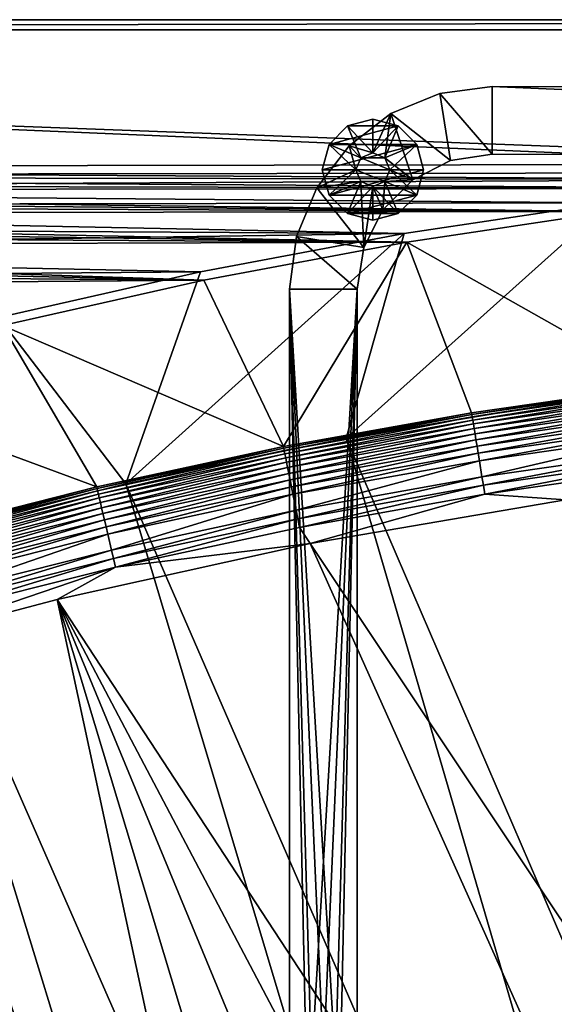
# Model space of a CAD drawing. Header units: metres. Extents: x 0 to 1501, y -1015 to 0.
# Tile 73 of 107: x 766 to 925, y -292 to 0. Entities that reach past the tile are written whole.
import ezdxf

# ---------------------------------------------------------------- set-up
doc = ezdxf.new("R2010")
doc.units = ezdxf.units.M

msp = doc.modelspace()

# ---------------------------------------------------------------- linework, layer by layer
at = {"layer": 'None'}
for points in [[(401.079681, -46.141403), (1063.192383, -45.303387), (0, 0)], [(0, 0), (1063.192383, -45.303387), (1500, 0)], [(1500, 0), (1500, 0, -45), (0, 0)], [(1500, 0, -45), (0, 0, -45), (0, 0)], [(0, 0, -45), (1500, 0, -45), (3, -3, -45)], [(1500, 0, -45), (1497.155151, -3, -45), (3, -3, -45)], [(1497.155151, -3, -3), (1062.936401, -42.705982, -3), (3, -3, -3)], [(1062.936401, -42.705982, -3), (399.166199, -43.825584, -3), (3, -3, -3)], [(3, -3, -3), (3, -3, -45), (1497.155151, -3, -3)], [(3, -3, -45), (1497.155151, -3, -45), (1497.155151, -3, -3)], [(1062.936401, -42.705982, -3), (1001.775391, -47.370544, -3), (399.166199, -43.825584, -3)], [(1001.775391, -47.370544, -3), (424.775909, -46.351501, -3), (399.166199, -43.825584, -3)], [(1063.192383, -45.303387), (401.079681, -46.141403), (1002.230469, -49.94701)], [(401.079681, -46.141403), (426.656219, -48.734936), (1002.230469, -49.94701)], [(424.775909, -46.351501, -3), (1001.775391, -47.370544, -3), (450.234894, -50.103752, -3)], [(1002.230469, -49.94701), (426.656219, -48.734936), (439.392426, -50.476563)], [(1001.775391, -47.370544, -3), (940.824768, -54.258831, -3), (450.234894, -50.103752, -3)], [(1002.230469, -49.94701), (439.392426, -50.476563), (941.4776, -56.803322)], [(439.392426, -50.476563), (452.084717, -52.513569), (941.4776, -56.803322)], [(450.234894, -50.103752, -3), (940.824768, -54.258831, -3), (475.487396, -55.058964, -3)], [(941.4776, -56.803322), (452.084717, -52.513569), (464.726257, -54.844849)], [(464.726257, -54.844849), (477.310242, -57.469151), (941.4776, -56.803322)], [(940.824768, -54.258831, -3), (880.165344, -63.36171, -3), (475.487396, -55.058964, -3)], [(475.487396, -55.058964, -3), (880.165344, -63.36171, -3), (500.479065, -61.195759, -3)], [(928.658752, -113.104782, -406), (863.073975, -123.910141, -406), (940.824768, -54.258831, -3)], [(863.073975, -123.910141, -406), (880.165344, -63.36171, -3), (940.824768, -54.258831, -3)], [(477.310242, -57.469151), (881.01416, -65.863258), (941.4776, -56.803322)], [(477.310242, -57.469151), (489.829865, -60.385052), (881.01416, -65.863258)], [(941.4776, -56.803322), (881.01416, -65.863258), (956.187256, -108.354591, -377.175201)], [(489.829865, -60.385052), (502.278381, -63.590981), (881.01416, -65.863258)], [(880.165344, -63.36171, -3), (525.156189, -68.495331, -3), (500.479065, -61.195759, -3)], [(881.01416, -65.863258), (502.278381, -63.590981), (514.649109, -67.085213)], [(880.165344, -63.36171, -3), (819.877563, -74.667107, -3), (525.156189, -68.495331, -3)], [(863.073975, -123.910141, -406), (797.747375, -137.438324, -406), (880.165344, -63.36171, -3)], [(797.747375, -137.438324, -406), (819.877563, -74.667107, -3), (880.165344, -63.36171, -3)], [(881.01416, -65.863258), (514.649109, -67.085213), (820.919922, -77.114853)], [(881.01416, -65.863258), (820.919922, -77.114853), (844.483032, -126.434929, -377.175201)], [(900.178101, -116.424416, -377.175201), (881.01416, -65.863258), (844.483032, -126.434929, -377.175201)], [(881.01416, -65.863258), (900.178101, -116.424416, -377.175201), (956.187256, -108.354591, -377.175201)], [(514.649109, -67.085213), (526.935303, -70.865852), (820.919922, -77.114853)], [(819.877563, -74.667107, -3), (549.466614, -76.936241, -3), (525.156189, -68.495331, -3)], [(820.919922, -77.114853), (526.935303, -70.865852), (539.13031, -74.930862)], [(539.13031, -74.930862), (551.227661, -79.278061), (820.919922, -77.114853)], [(819.877563, -74.667107, -3), (760.041382, -88.160034, -3), (549.466614, -76.936241, -3)], [(819.877563, -74.667107, -3), (797.747375, -137.438324, -406), (760.041382, -88.160034, -3)], [(551.227661, -79.278061), (761.274353, -90.543236), (820.919922, -77.114853)], [(844.483032, -126.434929, -377.175201), (820.919922, -77.114853), (761.274353, -90.543236)], [(797.747375, -137.438324, -406), (732.884949, -153.671341, -406), (760.041382, -88.160034, -3)], [(761.274353, -90.543236), (702.156311, -106.130661), (789.169373, -138.374039, -377.175201)], [(844.483032, -126.434929, -377.175201), (761.274353, -90.543236), (789.169373, -138.374039, -377.175201)], [(789.169373, -138.374039, -377.175201), (702.156311, -106.130661), (734.303772, -152.227341, -377.175201)], [(900.178101, -116.424416, -377.175201), (900.256592, -116.909286, -379.803467), (956.187256, -108.354591, -377.175201)], [(900.256592, -116.909286, -379.803467), (956.264587, -108.842209, -379.803467), (956.187256, -108.354591, -377.175201)], [(900.256592, -116.909286, -379.803467), (900.372559, -117.62574, -382.385681), (956.264587, -108.842209, -379.803467)], [(900.372559, -117.62574, -382.385681), (956.355591, -109.562263, -382.385681), (956.264587, -108.842209, -379.803467)], [(900.372559, -117.62574, -382.385681), (900.524841, -118.566681, -384.897552), (956.355591, -109.562263, -382.385681)], [(900.524841, -118.566681, -384.897552), (956.475098, -110.507927, -384.897552), (956.355591, -109.562263, -382.385681)], [(956.475098, -110.507927, -384.897552), (900.524841, -118.566681, -384.897552), (900.712341, -119.724991, -387.314758)], [(956.622253, -111.67205, -387.314758), (956.475098, -110.507927, -384.897552), (900.712341, -119.724991, -387.314758)], [(863.073975, -123.910141, -406), (928.658752, -113.104782, -406), (1062.969604, -587.750427, -406)], [(956.622253, -111.67205, -387.314758), (900.712341, -119.724991, -387.314758), (900.933655, -121.092499, -389.61441)], [(956.795959, -113.046425, -389.61441), (956.622253, -111.67205, -387.314758), (900.933655, -121.092499, -389.61441)], [(956.795959, -113.046425, -389.61441), (900.933655, -121.092499, -389.61441), (901.186829, -122.656799, -391.779236)], [(956.994629, -114.618576, -391.779236), (956.795959, -113.046425, -389.61441), (901.186829, -122.656799, -391.779236)], [(844.483032, -126.434929, -377.175201), (844.570251, -126.918381, -379.803467), (900.178101, -116.424416, -377.175201)], [(844.570251, -126.918381, -379.803467), (900.256592, -116.909286, -379.803467), (900.178101, -116.424416, -377.175201)], [(956.994629, -114.618576, -391.779236), (901.186829, -122.656799, -391.779236), (901.469727, -124.404419, -393.793457)], [(957.216614, -116.374962, -393.793457), (956.994629, -114.618576, -391.779236), (901.469727, -124.404419, -393.793457)], [(901.469727, -124.404419, -393.793457), (901.78009, -126.321877, -395.641296), (957.216614, -116.374962, -393.793457)], [(901.78009, -126.321877, -395.641296), (957.460144, -118.30204, -395.641296), (957.216614, -116.374962, -393.793457)], [(844.570251, -126.918381, -379.803467), (844.710999, -127.630371, -382.385681), (900.256592, -116.909286, -379.803467)], [(844.710999, -127.630371, -382.385681), (900.372559, -117.62574, -382.385681), (900.256592, -116.909286, -379.803467)], [(844.710999, -127.630371, -382.385681), (844.895935, -128.56546, -384.897552), (900.372559, -117.62574, -382.385681)], [(844.895935, -128.56546, -384.897552), (900.524841, -118.566681, -384.897552), (900.372559, -117.62574, -382.385681)], [(900.524841, -118.566681, -384.897552), (844.895935, -128.56546, -384.897552), (845.123535, -129.716553, -387.314758)], [(900.712341, -119.724991, -387.314758), (900.524841, -118.566681, -384.897552), (845.123535, -129.716553, -387.314758)], [(901.78009, -126.321877, -395.641296), (902.115662, -128.395065, -397.307617), (957.460144, -118.30204, -395.641296)], [(902.115662, -128.395065, -397.307617), (957.72345, -120.385635, -397.307617), (957.460144, -118.30204, -395.641296)], [(900.712341, -119.724991, -387.314758), (845.123535, -129.716553, -387.314758), (845.392273, -131.075546, -389.61441)], [(900.933655, -121.092499, -389.61441), (900.712341, -119.724991, -387.314758), (845.392273, -131.075546, -389.61441)], [(900.933655, -121.092499, -389.61441), (845.392273, -131.075546, -389.61441), (845.699646, -132.630112, -391.779236)], [(901.186829, -122.656799, -391.779236), (900.933655, -121.092499, -389.61441), (845.699646, -132.630112, -391.779236)], [(902.115662, -128.395065, -397.307617), (902.473694, -130.607285, -398.780426), (957.72345, -120.385635, -397.307617)], [(902.473694, -130.607285, -398.780426), (958.004456, -122.608963, -398.780426), (957.72345, -120.385635, -397.307617)], [(797.747375, -137.438324, -406), (863.073975, -123.910141, -406), (1009.002441, -623.525391, -406)], [(901.186829, -122.656799, -391.779236), (845.699646, -132.630112, -391.779236), (846.04303, -134.366837, -393.793457)], [(901.469727, -124.404419, -393.793457), (901.186829, -122.656799, -391.779236), (846.04303, -134.366837, -393.793457)], [(846.04303, -134.366837, -393.793457), (846.419861, -136.272354, -395.641296), (901.469727, -124.404419, -393.793457)], [(846.419861, -136.272354, -395.641296), (901.78009, -126.321877, -395.641296), (901.469727, -124.404419, -393.793457)], [(1009.002441, -623.525391, -406), (863.073975, -123.910141, -406), (1062.969604, -587.750427, -406)], [(903.246155, -135.379547, -401.100159), (958.004456, -122.608963, -398.780426), (902.473694, -130.607285, -398.780426)], [(903.246155, -135.379547, -401.100159), (958.610596, -127.405167, -401.100159), (958.004456, -122.608963, -398.780426)], [(789.169373, -138.374039, -377.175201), (789.272278, -138.855103, -379.803467), (844.483032, -126.434929, -377.175201)], [(789.272278, -138.855103, -379.803467), (844.570251, -126.918381, -379.803467), (844.483032, -126.434929, -377.175201)], [(789.272278, -138.855103, -379.803467), (789.437683, -139.561783, -382.385681), (844.570251, -126.918381, -379.803467)], [(789.437683, -139.561783, -382.385681), (844.710999, -127.630371, -382.385681), (844.570251, -126.918381, -379.803467)], [(789.437683, -139.561783, -382.385681), (789.654968, -140.489868, -384.897552), (844.710999, -127.630371, -382.385681)], [(789.654968, -140.489868, -384.897552), (844.895935, -128.56546, -384.897552), (844.710999, -127.630371, -382.385681)], [(846.419861, -136.272354, -395.641296), (846.827209, -138.332642, -397.307617), (901.78009, -126.321877, -395.641296)], [(846.827209, -138.332642, -397.307617), (902.115662, -128.395065, -397.307617), (901.78009, -126.321877, -395.641296)], [(903.246155, -135.379547, -401.100159), (903.654724, -137.903671, -401.92572), (958.610596, -127.405167, -401.100159)], [(903.654724, -137.903671, -401.92572), (958.931213, -129.941971, -401.92572), (958.610596, -127.405167, -401.100159)], [(844.895935, -128.56546, -384.897552), (789.654968, -140.489868, -384.897552), (789.922424, -141.63237, -387.314758)], [(845.123535, -129.716553, -387.314758), (844.895935, -128.56546, -384.897552), (789.922424, -141.63237, -387.314758)], [(845.123535, -129.716553, -387.314758), (789.922424, -141.63237, -387.314758), (790.23822, -142.981216, -389.61441)], [(845.392273, -131.075546, -389.61441), (845.123535, -129.716553, -387.314758), (790.23822, -142.981216, -389.61441)], [(845.392273, -131.075546, -389.61441), (790.23822, -142.981216, -389.61441), (790.599426, -144.524155, -391.779236)], [(845.699646, -132.630112, -391.779236), (845.392273, -131.075546, -389.61441), (790.599426, -144.524155, -391.779236)], [(846.827209, -138.332642, -397.307617), (847.261902, -140.531082, -398.780426), (902.115662, -128.395065, -397.307617)], [(847.261902, -140.531082, -398.780426), (902.473694, -130.607285, -398.780426), (902.115662, -128.395065, -397.307617)], [(902.473694, -130.607285, -398.780426), (847.261902, -140.531082, -398.780426), (848.199707, -145.273621, -401.100159)], [(848.199707, -145.273621, -401.100159), (903.246155, -135.379547, -401.100159), (902.473694, -130.607285, -398.780426)], [(903.654724, -137.903671, -401.92572), (904.073364, -140.490097, -402.52005), (958.931213, -129.941971, -401.92572)], [(958.931213, -129.941971, -401.92572), (904.073364, -140.490097, -402.52005), (959.259705, -132.541382, -402.52005)], [(845.699646, -132.630112, -391.779236), (790.599426, -144.524155, -391.779236), (791.00293, -146.24791, -393.793457)], [(846.04303, -134.366837, -393.793457), (845.699646, -132.630112, -391.779236), (791.00293, -146.24791, -393.793457)], [(959.259705, -132.541382, -402.52005), (904.073364, -140.490097, -402.52005), (928.027771, -142.184464, -403)], [(791.00293, -146.24791, -393.793457), (791.445679, -148.139191, -395.641296), (846.04303, -134.366837, -393.793457)], [(791.445679, -148.139191, -395.641296), (846.419861, -136.272354, -395.641296), (846.04303, -134.366837, -393.793457)], [(791.445679, -148.139191, -395.641296), (791.924377, -150.184067, -397.307617), (846.419861, -136.272354, -395.641296)], [(791.924377, -150.184067, -397.307617), (846.827209, -138.332642, -397.307617), (846.419861, -136.272354, -395.641296)], [(848.199707, -145.273621, -401.100159), (848.695679, -147.782043, -401.92572), (903.246155, -135.379547, -401.100159)], [(848.695679, -147.782043, -401.92572), (903.654724, -137.903671, -401.92572), (903.246155, -135.379547, -401.100159)], [(732.884949, -153.671341, -406), (797.747375, -137.438324, -406), (953.535645, -657.19519, -406)], [(734.303772, -152.227341, -377.175201), (734.426697, -152.703461, -379.803467), (789.169373, -138.374039, -377.175201)], [(734.426697, -152.703461, -379.803467), (789.272278, -138.855103, -379.803467), (789.169373, -138.374039, -377.175201)], [(734.426697, -152.703461, -379.803467), (734.616577, -153.403961, -382.385681), (789.272278, -138.855103, -379.803467)], [(734.616577, -153.403961, -382.385681), (789.437683, -139.561783, -382.385681), (789.272278, -138.855103, -379.803467)], [(734.616577, -153.403961, -382.385681), (734.865906, -154.323944, -384.897552), (789.437683, -139.561783, -382.385681)], [(734.865906, -154.323944, -384.897552), (789.654968, -140.489868, -384.897552), (789.437683, -139.561783, -382.385681)], [(792.435242, -152.366089, -398.780426), (846.827209, -138.332642, -397.307617), (791.924377, -150.184067, -397.307617)], [(847.261902, -140.531082, -398.780426), (846.827209, -138.332642, -397.307617), (792.435242, -152.366089, -398.780426)], [(953.535645, -657.19519, -406), (797.747375, -137.438324, -406), (1009.002441, -623.525391, -406)], [(848.695679, -147.782043, -401.92572), (849.203918, -150.352356, -402.52005), (903.654724, -137.903671, -401.92572)], [(849.203918, -150.352356, -402.52005), (904.073364, -140.490097, -402.52005), (903.654724, -137.903671, -401.92572)], [(789.654968, -140.489868, -384.897552), (734.865906, -154.323944, -384.897552), (735.172913, -155.456467, -387.314758)], [(789.922424, -141.63237, -387.314758), (789.654968, -140.489868, -384.897552), (735.172913, -155.456467, -387.314758)], [(789.922424, -141.63237, -387.314758), (735.172913, -155.456467, -387.314758), (735.535339, -156.793533, -389.61441)], [(790.23822, -142.981216, -389.61441), (789.922424, -141.63237, -387.314758), (735.535339, -156.793533, -389.61441)], [(793.53717, -157.073196, -401.100159), (847.261902, -140.531082, -398.780426), (792.435242, -152.366089, -398.780426)], [(848.199707, -145.273621, -401.100159), (847.261902, -140.531082, -398.780426), (793.53717, -157.073196, -401.100159)], [(904.073364, -140.490097, -402.52005), (849.203918, -150.352356, -402.52005), (852.363037, -155.16153, -403)], [(928.027771, -142.184464, -403), (904.073364, -140.490097, -402.52005), (852.363037, -155.16153, -403)], [(852.363037, -155.16153, -403), (1099.690308, -525.830444, -403), (928.027771, -142.184464, -403)], [(790.23822, -142.981216, -389.61441), (735.535339, -156.793533, -389.61441), (735.94989, -158.322998, -391.779236)], [(790.599426, -144.524155, -391.779236), (790.23822, -142.981216, -389.61441), (735.94989, -158.322998, -391.779236)], [(790.599426, -144.524155, -391.779236), (735.94989, -158.322998, -391.779236), (736.413086, -160.031693, -393.793457)], [(791.00293, -146.24791, -393.793457), (790.599426, -144.524155, -391.779236), (736.413086, -160.031693, -393.793457)], [(794.119995, -159.562866, -401.92572), (848.199707, -145.273621, -401.100159), (793.53717, -157.073196, -401.100159)], [(848.695679, -147.782043, -401.92572), (848.199707, -145.273621, -401.100159), (794.119995, -159.562866, -401.92572)], [(736.413086, -160.031693, -393.793457), (736.921265, -161.906448, -395.641296), (791.00293, -146.24791, -393.793457)], [(736.921265, -161.906448, -395.641296), (791.445679, -148.139191, -395.641296), (791.00293, -146.24791, -393.793457)], [(736.921265, -161.906448, -395.641296), (737.470703, -163.933472, -397.307617), (791.445679, -148.139191, -395.641296)], [(737.470703, -163.933472, -397.307617), (791.924377, -150.184067, -397.307617), (791.445679, -148.139191, -395.641296)], [(794.717224, -162.113983, -402.52005), (848.695679, -147.782043, -401.92572), (794.119995, -159.562866, -401.92572)], [(849.203918, -150.352356, -402.52005), (848.695679, -147.782043, -401.92572), (794.717224, -162.113983, -402.52005)], [(791.924377, -150.184067, -397.307617), (737.470703, -163.933472, -397.307617), (738.057007, -166.096436, -398.780426)], [(738.057007, -166.096436, -398.780426), (792.435242, -152.366089, -398.780426), (791.924377, -150.184067, -397.307617)], [(852.363037, -155.16153, -403), (849.203918, -150.352356, -402.52005), (794.717224, -162.113983, -402.52005)], [(668.619629, -172.593781, -406), (732.884949, -153.671341, -406), (896.670044, -688.680969, -406)], [(896.670044, -688.680969, -406), (732.884949, -153.671341, -406), (953.535645, -657.19519, -406)], [(739.321777, -170.762421, -401.100159), (792.435242, -152.366089, -398.780426), (738.057007, -166.096436, -398.780426)], [(739.321777, -170.762421, -401.100159), (793.53717, -157.073196, -401.100159), (792.435242, -152.366089, -398.780426)], [(739.990723, -173.230347, -401.92572), (793.53717, -157.073196, -401.100159), (739.321777, -170.762421, -401.100159)], [(739.990723, -173.230347, -401.92572), (794.119995, -159.562866, -401.92572), (793.53717, -157.073196, -401.100159)], [(794.717224, -162.113983, -402.52005), (777.408325, -171.755096, -403), (852.363037, -155.16153, -403)], [(777.408325, -171.755096, -403), (1038.202026, -569.963806, -403), (852.363037, -155.16153, -403)], [(1038.202026, -569.963806, -403), (1099.690308, -525.830444, -403), (852.363037, -155.16153, -403)], [(740.676208, -175.759171, -402.52005), (794.119995, -159.562866, -401.92572), (739.990723, -173.230347, -401.92572)], [(740.676208, -175.759171, -402.52005), (794.717224, -162.113983, -402.52005), (794.119995, -159.562866, -401.92572)], [(740.676208, -175.759171, -402.52005), (729.207825, -184.446411, -403), (794.717224, -162.113983, -402.52005)], [(729.207825, -184.446411, -403), (777.408325, -171.755096, -403), (794.717224, -162.113983, -402.52005)], [(729.207825, -184.446411, -403), (883.227234, -663.339172, -403), (777.408325, -171.755096, -403)], [(962.287109, -618.693909, -403), (1000.588257, -594.864319, -403), (777.408325, -171.755096, -403)], [(1000.588257, -594.864319, -403), (1038.202026, -569.963806, -403), (777.408325, -171.755096, -403)], [(883.227234, -663.339172, -403), (919.637268, -643.513, -403), (777.408325, -171.755096, -403)], [(777.408325, -171.755096, -403), (919.637268, -643.513, -403), (962.287109, -618.693909, -403)], [(605.147095, -194.159134, -406), (668.619629, -172.593781, -406), (838.549561, -717.892029, -406)], [(838.549561, -717.892029, -406), (668.619629, -172.593781, -406), (896.670044, -688.680969, -406)], [(729.207825, -184.446411, -403), (688.716125, -196.364151, -403), (883.227234, -663.339172, -403)], [(542.608215, -218.322891, -406), (605.147095, -194.159134, -406), (779.312256, -744.756042, -406)], [(779.312256, -744.756042, -406), (605.147095, -194.159134, -406), (838.549561, -717.892029, -406)], [(688.716125, -196.364151, -403), (635.930908, -213.669968, -403), (833.802429, -688.34259, -403)], [(688.716125, -196.364151, -403), (833.802429, -688.34259, -403), (883.227234, -663.339172, -403)], [(635.930908, -213.669968, -403), (583.776184, -232.799683, -403), (783.53894, -711.620422, -403)], [(635.930908, -213.669968, -403), (783.53894, -711.620422, -403), (833.802429, -688.34259, -403)], [(719.086121, -769.217773, -406), (542.608215, -218.322891, -406), (779.312256, -744.756042, -406)], [(583.776184, -232.799683, -403), (732.65155, -733.082275, -403), (783.53894, -711.620422, -403)]]:
    msp.add_3dface(points, dxfattribs=at)
at = {"layer": 'None01'}
for points in [[(890.780518, -21.823505, -410), (906.306641, -39.783817, -410), (906.313965, -19.783819, -410)], [(906.313965, -19.783819, -430), (890.780518, -21.823505, -430), (906.313965, -19.783819, -410)], [(890.780518, -21.823505, -430), (890.780518, -21.823505, -410), (906.313965, -19.783819, -410)], [(906.313965, -19.783819, -430), (906.306641, -39.783817, -430), (890.780518, -21.823505, -430)], [(906.306641, -39.783817, -410), (1373.248901, -39.95565, -410), (906.313965, -19.783819, -410)], [(1373.248901, -39.95565, -430), (906.306641, -39.783817, -430), (906.313965, -19.783819, -430)], [(906.313965, -19.783819, -410), (1373.248901, -39.95565, -410), (1373.256226, -19.955652, -410)], [(1373.256226, -19.955652, -430), (906.313965, -19.783819, -430), (1373.256226, -19.955652, -410)], [(906.313965, -19.783819, -430), (906.313965, -19.783819, -410), (1373.256226, -19.955652, -410)], [(1373.256226, -19.955652, -430), (1373.248901, -39.95565, -430), (906.313965, -19.783819, -430)], [(876.304626, -27.814932, -410), (893.942444, -41.737919, -410), (890.780518, -21.823505, -410)], [(890.780518, -21.823505, -430), (876.304626, -27.814932, -430), (890.780518, -21.823505, -410)], [(876.304626, -27.814932, -430), (876.304626, -27.814932, -410), (890.780518, -21.823505, -410)], [(890.780518, -21.823505, -430), (893.942444, -41.737919, -430), (876.304626, -27.814932, -430)], [(893.942444, -41.737919, -410), (906.306641, -39.783817, -410), (890.780518, -21.823505, -410)], [(906.306641, -39.783817, -430), (893.942444, -41.737919, -430), (890.780518, -21.823505, -430)], [(876.304626, -27.814932, -410), (863.873291, -37.349602, -410), (870.943054, -39.42197, -410)], [(876.304626, -27.814932, -430), (863.873291, -37.349602, -430), (876.304626, -27.814932, -410)], [(863.873291, -37.349602, -430), (863.873291, -37.349602, -410), (876.304626, -27.814932, -410)], [(863.873291, -37.349602, -430), (876.304626, -27.814932, -430), (870.943054, -39.42197, -430)], [(874.478577, -40.886436, -410), (876.304626, -27.814932, -410), (870.943054, -39.42197, -410)], [(876.304626, -27.814932, -430), (874.478577, -40.886436, -430), (870.943054, -39.42197, -430)], [(874.478577, -40.886436, -410), (882.787659, -47.417946, -410), (876.304626, -27.814932, -410)], [(876.304626, -27.814932, -430), (882.787659, -47.417946, -430), (874.478577, -40.886436, -430)], [(882.787659, -47.417946, -410), (893.942444, -41.737919, -410), (876.304626, -27.814932, -410)], [(893.942444, -41.737919, -430), (882.787659, -47.417946, -430), (876.304626, -27.814932, -430)], [(863.443054, -31.431591, -510), (857.952698, -36.92197, -510), (867.407532, -40.886436, -510)], [(863.443054, -31.431591, -550), (857.952698, -36.92197, -550), (863.443054, -31.431591, -510)], [(857.952698, -36.92197, -550), (857.952698, -36.92197, -510), (863.443054, -31.431591, -510)], [(883.933472, -36.92197, -550), (857.952698, -36.92197, -550), (878.443054, -31.431591, -550)], [(857.952698, -36.92197, -550), (863.443054, -31.431591, -550), (878.443054, -31.431591, -550)], [(870.943054, -39.42197, -510), (870.943054, -29.42197, -510), (863.443054, -31.431591, -510)], [(870.943054, -29.42197, -550), (863.443054, -31.431591, -550), (870.943054, -29.42197, -510)], [(863.443054, -31.431591, -550), (863.443054, -31.431591, -510), (870.943054, -29.42197, -510)], [(878.443054, -31.431591, -550), (863.443054, -31.431591, -550), (870.943054, -29.42197, -550)], [(870.943054, -39.42197, -510), (863.443054, -31.431591, -510), (867.407532, -40.886436, -510)], [(878.443054, -31.431591, -510), (870.943054, -29.42197, -510), (870.943054, -39.42197, -510)], [(878.443054, -31.431591, -550), (870.943054, -29.42197, -550), (878.443054, -31.431591, -510)], [(870.943054, -29.42197, -550), (870.943054, -29.42197, -510), (878.443054, -31.431591, -510)], [(874.478577, -40.886436, -510), (878.443054, -31.431591, -510), (870.943054, -39.42197, -510)], [(883.933472, -36.92197, -510), (878.443054, -31.431591, -510), (874.478577, -40.886436, -510)], [(883.933472, -36.92197, -550), (878.443054, -31.431591, -550), (883.933472, -36.92197, -510)], [(878.443054, -31.431591, -550), (878.443054, -31.431591, -510), (883.933472, -36.92197, -510)], [(863.873291, -37.349602, -410), (854.334045, -49.777443, -410), (865.943054, -44.42197, -410)], [(863.873291, -37.349602, -430), (854.334045, -49.777443, -430), (863.873291, -37.349602, -410)], [(854.334045, -49.777443, -430), (854.334045, -49.777443, -410), (863.873291, -37.349602, -410)], [(854.334045, -49.777443, -430), (863.873291, -37.349602, -430), (865.943054, -44.42197, -430)], [(857.952698, -36.92197, -510), (855.943054, -44.42197, -510), (865.943054, -44.42197, -510)], [(857.952698, -36.92197, -550), (855.943054, -44.42197, -550), (857.952698, -36.92197, -510)], [(855.943054, -44.42197, -550), (855.943054, -44.42197, -510), (857.952698, -36.92197, -510)], [(885.943054, -44.42197, -550), (855.943054, -44.42197, -550), (883.933472, -36.92197, -550)], [(855.943054, -44.42197, -550), (857.952698, -36.92197, -550), (883.933472, -36.92197, -550)], [(867.407532, -40.886436, -510), (857.952698, -36.92197, -510), (865.943054, -44.42197, -510)], [(870.943054, -39.42197, -410), (863.873291, -37.349602, -410), (867.407532, -40.886436, -410)], [(863.873291, -37.349602, -410), (865.943054, -44.42197, -410), (867.407532, -40.886436, -410)], [(865.943054, -44.42197, -430), (863.873291, -37.349602, -430), (867.407532, -40.886436, -430)], [(863.873291, -37.349602, -430), (870.943054, -39.42197, -430), (867.407532, -40.886436, -430)], [(875.943054, -44.42197, -510), (883.933472, -36.92197, -510), (874.478577, -40.886436, -510)], [(885.943054, -44.42197, -510), (883.933472, -36.92197, -510), (875.943054, -44.42197, -510)], [(885.943054, -44.42197, -550), (883.933472, -36.92197, -550), (885.943054, -44.42197, -510)], [(883.933472, -36.92197, -550), (883.933472, -36.92197, -510), (885.943054, -44.42197, -510)], [(870.943054, -39.42197, -410), (867.407532, -40.886436, -410), (870.943054, -39.42197, -5)], [(867.407532, -40.886436, -410), (867.407532, -40.886436, -5), (870.943054, -39.42197, -5)], [(874.478577, -40.886436, -5), (870.943054, -39.42197, -5), (867.407532, -40.886436, -5)], [(870.943054, -39.42197, -510), (867.407532, -40.886436, -510), (870.943054, -39.42197, -430)], [(867.407532, -40.886436, -510), (867.407532, -40.886436, -430), (870.943054, -39.42197, -430)], [(874.478577, -40.886436, -410), (870.943054, -39.42197, -410), (874.478577, -40.886436, -5)], [(870.943054, -39.42197, -410), (870.943054, -39.42197, -5), (874.478577, -40.886436, -5)], [(874.478577, -40.886436, -510), (870.943054, -39.42197, -510), (874.478577, -40.886436, -430)], [(870.943054, -39.42197, -510), (870.943054, -39.42197, -430), (874.478577, -40.886436, -430)], [(893.942444, -41.737919, -430), (906.306641, -39.783817, -430), (893.942444, -41.737919, -410)], [(906.306641, -39.783817, -430), (906.306641, -39.783817, -410), (893.942444, -41.737919, -410)], [(906.306641, -39.783817, -410), (906.306641, -39.783817, -430), (1373.248901, -39.95565, -410)], [(906.306641, -39.783817, -430), (1373.248901, -39.95565, -430), (1373.248901, -39.95565, -410)], [(867.407532, -40.886436, -410), (865.943054, -44.42197, -410), (867.407532, -40.886436, -5)], [(865.943054, -44.42197, -410), (865.943054, -44.42197, -5), (867.407532, -40.886436, -5)], [(867.407532, -40.886436, -5), (865.943054, -44.42197, -5), (875.943054, -44.42197, -5)], [(867.407532, -40.886436, -510), (865.943054, -44.42197, -510), (867.407532, -40.886436, -430)], [(865.943054, -44.42197, -510), (865.943054, -44.42197, -430), (867.407532, -40.886436, -430)], [(874.478577, -40.886436, -5), (867.407532, -40.886436, -5), (875.943054, -44.42197, -5)], [(882.787659, -47.417946, -410), (874.478577, -40.886436, -410), (875.943054, -44.42197, -410)], [(875.943054, -44.42197, -410), (874.478577, -40.886436, -410), (875.943054, -44.42197, -5)], [(874.478577, -40.886436, -410), (874.478577, -40.886436, -5), (875.943054, -44.42197, -5)], [(875.943054, -44.42197, -510), (874.478577, -40.886436, -510), (875.943054, -44.42197, -430)], [(874.478577, -40.886436, -510), (874.478577, -40.886436, -430), (875.943054, -44.42197, -430)], [(882.787659, -47.417946, -430), (875.943054, -44.42197, -430), (874.478577, -40.886436, -430)], [(882.787659, -47.417946, -430), (893.942444, -41.737919, -430), (882.787659, -47.417946, -410)], [(893.942444, -41.737919, -430), (893.942444, -41.737919, -410), (882.787659, -47.417946, -410)], [(854.334045, -49.777443, -410), (867.407532, -47.957504, -410), (865.943054, -44.42197, -410)], [(867.407532, -47.957504, -430), (854.334045, -49.777443, -430), (865.943054, -44.42197, -430)], [(865.943054, -44.42197, -510), (855.943054, -44.42197, -510), (857.952698, -51.92197, -510)], [(857.952698, -51.92197, -510), (855.943054, -44.42197, -510), (857.952698, -51.92197, -550)], [(855.943054, -44.42197, -510), (855.943054, -44.42197, -550), (857.952698, -51.92197, -550)], [(857.952698, -51.92197, -550), (855.943054, -44.42197, -550), (885.943054, -44.42197, -550)], [(865.943054, -44.42197, -510), (857.952698, -51.92197, -510), (867.407532, -47.957504, -510)], [(883.933472, -51.92197, -550), (857.952698, -51.92197, -550), (885.943054, -44.42197, -550)], [(867.407532, -47.957504, -5), (865.943054, -44.42197, -5), (867.407532, -47.957504, -410)], [(865.943054, -44.42197, -5), (865.943054, -44.42197, -410), (867.407532, -47.957504, -410)], [(875.943054, -44.42197, -5), (865.943054, -44.42197, -5), (874.478577, -47.957504, -5)], [(865.943054, -44.42197, -5), (867.407532, -47.957504, -5), (874.478577, -47.957504, -5)], [(867.407532, -47.957504, -430), (865.943054, -44.42197, -430), (867.407532, -47.957504, -510)], [(865.943054, -44.42197, -430), (865.943054, -44.42197, -510), (867.407532, -47.957504, -510)], [(874.478577, -47.957504, -410), (882.787659, -47.417946, -410), (875.943054, -44.42197, -410)], [(874.478577, -47.957504, -510), (883.933472, -51.92197, -510), (875.943054, -44.42197, -510)], [(875.943054, -44.42197, -5), (874.478577, -47.957504, -5), (875.943054, -44.42197, -410)], [(874.478577, -47.957504, -5), (874.478577, -47.957504, -410), (875.943054, -44.42197, -410)], [(875.943054, -44.42197, -430), (874.478577, -47.957504, -430), (875.943054, -44.42197, -510)], [(874.478577, -47.957504, -430), (874.478577, -47.957504, -510), (875.943054, -44.42197, -510)], [(875.943054, -44.42197, -430), (882.787659, -47.417946, -430), (874.478577, -47.957504, -430)], [(883.933472, -51.92197, -510), (885.943054, -44.42197, -510), (875.943054, -44.42197, -510)], [(885.943054, -44.42197, -510), (883.933472, -51.92197, -510), (885.943054, -44.42197, -550)], [(883.933472, -51.92197, -510), (883.933472, -51.92197, -550), (885.943054, -44.42197, -550)], [(867.407532, -47.957504, -410), (854.334045, -49.777443, -410), (868.250549, -67.420334, -410)], [(854.334045, -49.777443, -430), (867.407532, -47.957504, -430), (868.250549, -67.420334, -430)], [(857.952698, -51.92197, -510), (863.443054, -57.412354, -510), (867.407532, -47.957504, -510)], [(867.407532, -47.957504, -510), (863.443054, -57.412354, -510), (870.943054, -49.42197, -510)], [(863.443054, -57.412354, -510), (870.943054, -59.42197, -510), (870.943054, -49.42197, -510)], [(867.407532, -47.957504, -410), (868.250549, -67.420334, -410), (870.943054, -49.42197, -410)], [(870.943054, -49.42197, -5), (867.407532, -47.957504, -5), (870.943054, -49.42197, -410)], [(867.407532, -47.957504, -5), (867.407532, -47.957504, -410), (870.943054, -49.42197, -410)], [(874.478577, -47.957504, -5), (867.407532, -47.957504, -5), (870.943054, -49.42197, -5)], [(870.943054, -49.42197, -430), (867.407532, -47.957504, -430), (870.943054, -49.42197, -510)], [(867.407532, -47.957504, -430), (867.407532, -47.957504, -510), (870.943054, -49.42197, -510)], [(868.250549, -67.420334, -430), (867.407532, -47.957504, -430), (870.943054, -49.42197, -430)], [(868.250549, -67.420334, -410), (873.934692, -56.267643, -410), (870.943054, -49.42197, -410)], [(873.934692, -56.267643, -430), (868.250549, -67.420334, -430), (870.943054, -49.42197, -430)], [(870.943054, -49.42197, -410), (873.934692, -56.267643, -410), (874.478577, -47.957504, -410)], [(870.943054, -49.42197, -510), (878.443054, -57.412354, -510), (874.478577, -47.957504, -510)], [(874.478577, -47.957504, -5), (870.943054, -49.42197, -5), (874.478577, -47.957504, -410)], [(870.943054, -49.42197, -5), (870.943054, -49.42197, -410), (874.478577, -47.957504, -410)], [(874.478577, -47.957504, -430), (870.943054, -49.42197, -430), (874.478577, -47.957504, -510)], [(870.943054, -49.42197, -430), (870.943054, -49.42197, -510), (874.478577, -47.957504, -510)], [(874.478577, -47.957504, -430), (873.934692, -56.267643, -430), (870.943054, -49.42197, -430)], [(870.943054, -49.42197, -510), (870.943054, -59.42197, -510), (878.443054, -57.412354, -510)], [(873.934692, -56.267643, -410), (882.787659, -47.417946, -410), (874.478577, -47.957504, -410)], [(873.934692, -56.267643, -430), (882.787659, -47.417946, -430), (873.934692, -56.267643, -410)], [(882.787659, -47.417946, -430), (882.787659, -47.417946, -410), (873.934692, -56.267643, -410)], [(882.787659, -47.417946, -430), (873.934692, -56.267643, -430), (874.478577, -47.957504, -430)], [(878.443054, -57.412354, -510), (883.933472, -51.92197, -510), (874.478577, -47.957504, -510)], [(854.334045, -49.777443, -410), (848.33728, -64.251122, -410), (868.250549, -67.420334, -410)], [(854.334045, -49.777443, -430), (848.33728, -64.251122, -430), (854.334045, -49.777443, -410)], [(848.33728, -64.251122, -430), (848.33728, -64.251122, -410), (854.334045, -49.777443, -410)], [(848.33728, -64.251122, -430), (854.334045, -49.777443, -430), (868.250549, -67.420334, -430)], [(863.443054, -57.412354, -510), (857.952698, -51.92197, -510), (863.443054, -57.412354, -550)], [(857.952698, -51.92197, -510), (857.952698, -51.92197, -550), (863.443054, -57.412354, -550)], [(863.443054, -57.412354, -550), (857.952698, -51.92197, -550), (883.933472, -51.92197, -550)], [(878.443054, -57.412354, -550), (863.443054, -57.412354, -550), (883.933472, -51.92197, -550)], [(883.933472, -51.92197, -510), (878.443054, -57.412354, -510), (883.933472, -51.92197, -550)], [(878.443054, -57.412354, -510), (878.443054, -57.412354, -550), (883.933472, -51.92197, -550)], [(870.943054, -59.42197, -510), (863.443054, -57.412354, -510), (870.943054, -59.42197, -550)], [(863.443054, -57.412354, -510), (863.443054, -57.412354, -550), (870.943054, -59.42197, -550)], [(878.443054, -57.412354, -550), (870.943054, -59.42197, -550), (863.443054, -57.412354, -550)], [(868.250549, -67.420334, -430), (873.934692, -56.267643, -430), (868.250549, -67.420334, -410)], [(873.934692, -56.267643, -430), (873.934692, -56.267643, -410), (868.250549, -67.420334, -410)], [(878.443054, -57.412354, -510), (870.943054, -59.42197, -510), (878.443054, -57.412354, -550)], [(870.943054, -59.42197, -510), (870.943054, -59.42197, -550), (878.443054, -57.412354, -550)], [(848.33728, -64.251122, -410), (846.291931, -79.783813, -410), (866.291931, -79.783813, -410)], [(848.33728, -64.251122, -430), (846.291931, -79.783813, -430), (848.33728, -64.251122, -410)], [(846.291931, -79.783813, -430), (846.291931, -79.783813, -410), (848.33728, -64.251122, -410)], [(846.291931, -79.783813, -430), (848.33728, -64.251122, -430), (866.291931, -79.783813, -430)], [(868.250549, -67.420334, -410), (848.33728, -64.251122, -410), (866.291931, -79.783813, -410)], [(848.33728, -64.251122, -430), (868.250549, -67.420334, -430), (866.291931, -79.783813, -430)], [(866.291931, -79.783813, -430), (868.250549, -67.420334, -430), (866.291931, -79.783813, -410)], [(868.250549, -67.420334, -430), (868.250549, -67.420334, -410), (866.291931, -79.783813, -410)], [(866.291931, -79.783813, -410), (846.291931, -79.783813, -410), (859.825745, -309.464569, -410)], [(846.291931, -79.783813, -410), (856.290222, -308.000092, -410), (859.825745, -309.464569, -410)], [(846.291931, -675.469116, -410), (851.290222, -313.000092, -410), (846.291931, -79.783813, -410)], [(851.290222, -313.000092, -410), (852.754639, -309.464569, -410), (846.291931, -79.783813, -410)], [(846.291931, -79.783813, -410), (852.754639, -309.464569, -410), (856.290222, -308.000092, -410)], [(846.291931, -79.783813, -430), (846.291931, -675.469116, -430), (846.291931, -79.783813, -410)], [(846.291931, -675.469116, -430), (846.291931, -675.469116, -410), (846.291931, -79.783813, -410)], [(866.291931, -79.783813, -430), (852.754639, -309.464569, -430), (846.291931, -79.783813, -430)], [(852.754639, -309.464569, -430), (851.290222, -313.000092, -430), (846.291931, -79.783813, -430)], [(846.291931, -79.783813, -430), (851.290222, -313.000092, -430), (846.291931, -675.469116, -430)], [(856.290222, -308.000092, -430), (852.754639, -309.464569, -430), (866.291931, -79.783813, -430)], [(859.825745, -309.464569, -430), (856.290222, -308.000092, -430), (866.291931, -79.783813, -430)], [(859.825745, -309.464569, -410), (861.290222, -313.000092, -410), (866.291931, -79.783813, -410)], [(859.825745, -309.464569, -430), (866.291931, -79.783813, -430), (861.290222, -313.000092, -430)], [(866.291931, -79.783813, -410), (861.290222, -313.000092, -410), (866.291931, -675.469116, -410)], [(866.291931, -79.783813, -430), (866.291931, -675.469116, -430), (861.290222, -313.000092, -430)], [(866.291931, -675.469116, -410), (866.291931, -675.469116, -430), (866.291931, -79.783813, -410)], [(866.291931, -675.469116, -430), (866.291931, -79.783813, -430), (866.291931, -79.783813, -410)]]:
    msp.add_3dface(points, dxfattribs=at)

doc.saveas('drawing.dxf')
